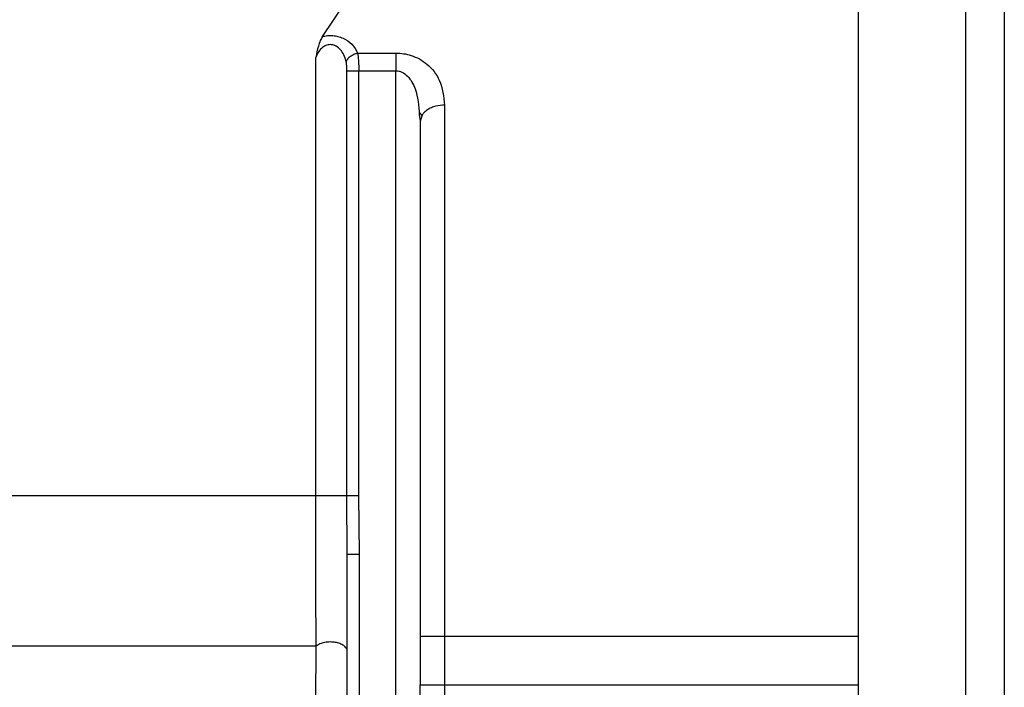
# Model space of a CAD drawing. Header units: inches. Extents: x 170 to 312, y 215 to 248.
# Tile 190 of 256: x 231.4769 to 231.5765, y 223.3765 to 223.444. Entities that reach past the tile are written whole.
import ezdxf

# ---------------------------------------------------------------- set-up
doc = ezdxf.new("R2010")
doc.units = ezdxf.units.IN
doc.header["$LTSCALE"] = 0.25
doc.header["$MEASUREMENT"] = 0
doc.layers.add('STANDARD MOTOR RH', color=7, linetype='Continuous')

msp = doc.modelspace()

# ---------------------------------------------------------------- linework, layer by layer
at = {"layer": 'STANDARD MOTOR RH'}
for p, q in [((231.507512, 223.442295), (231.509742, 223.445592)), ((231.506833, 223.395842), (231.506833, 223.440186)), ((231.511065, 223.440616), (231.514947, 223.440617)), ((231.509982, 223.395842), (231.509982, 223.43883)), ((231.511181, 223.43883), (231.514947, 223.43883)), ((231.511181, 223.395842), (231.511181, 223.43883)), ((231.514947, 223.339792), (231.514947, 223.43883)), ((231.5173, 223.434396), (231.517407, 223.433732)), ((231.517578, 223.434294), (231.517375, 223.434572)), ((231.51758, 223.434331), (231.517407, 223.433732)), ((231.510026, 223.389944), (231.509982, 223.395842)), ((231.511256, 223.389944), (231.511181, 223.395842)), ((231.510026, 223.339792), (231.510026, 223.389944)), ((231.511256, 223.339792), (231.511256, 223.389944)), ((231.517408, 223.38165), (231.561699, 223.38165)), ((231.517408, 223.38165), (231.517408, 223.376728)), ((231.517408, 223.376728), (231.561699, 223.376728))]:
    msp.add_line(p, q, dxfattribs=at)
at = {"layer": 'STANDARD MOTOR RH', "flags": 128}
for points in [[(231.572525, 223.467773), (231.572525, 223.463703), (231.572525, 223.460583), (231.572525, 223.451881), (231.572525, 223.44639), (231.572525, 223.440215), (231.572525, 223.433421), (231.572525, 223.42608), (231.572525, 223.418268), (231.572526, 223.41007), (231.572526, 223.401571), (231.572526, 223.392861), (231.572526, 223.384033), (231.572526, 223.37518)], [(231.561698, 223.466285), (231.561698, 223.456628), (231.561699, 223.451881), (231.561699, 223.44639), (231.561699, 223.440215), (231.561699, 223.433421), (231.561699, 223.42608), (231.561699, 223.418268), (231.561699, 223.41007), (231.561699, 223.401571), (231.561699, 223.392861), (231.561699, 223.384033), (231.561699, 223.37518)], [(231.519868, 223.435359), (231.519868, 223.429646), (231.519868, 223.423541), (231.519868, 223.417094), (231.519868, 223.410359), (231.519868, 223.403388), (231.519868, 223.396242), (231.519868, 223.388975), (231.519868, 223.38165)], [(231.506833, 223.395842), (231.473253, 223.395842), (231.464867, 223.395841), (231.362983, 223.395841), (231.354879, 223.39584), (231.333902, 223.39584)], [(231.519868, 223.38165), (231.519868, 223.374048), (231.519868, 223.371372), (231.519868, 223.363388), (231.519868, 223.360752)], [(231.506872, 223.380634), (231.48257, 223.380634), (231.474937, 223.380634), (231.402117, 223.380634), (231.392719, 223.380633), (231.336834, 223.380633)]]:
    msp.add_lwpolyline(points, dxfattribs=at)
at = {"layer": 'STANDARD MOTOR RH'}
for points, knots in [([(231.576462, 223.463836), (231.576462, 223.463836), (231.576462, 223.463836), (231.576462, 223.463541), (231.576462, 223.462207), (231.576462, 223.460011), (231.576462, 223.456961), (231.576462, 223.453102), (231.576462, 223.448467), (231.576462, 223.443115), (231.576462, 223.437093), (231.576462, 223.430477), (231.576463, 223.423328), (231.576462, 223.415734), (231.576463, 223.407768), (231.576463, 223.399522), (231.576463, 223.391083), (231.576463, 223.382537), (231.576463, 223.376847), (231.576463, 223.374003)], [0, 0, 0, 0, 0.0000086, 0.0625119, 0.1250052, 0.1875142, 0.2500058, 0.3125075, 0.3750071, 0.4375116, 0.5000036, 0.5625093, 0.6250031, 0.6875077, 0.7500032, 0.8125056, 0.8750014, 0.9375015, 1, 1, 1, 1]), ([(231.507512, 223.442295), (231.507436, 223.44216), (231.507273, 223.441872), (231.507038, 223.441157), (231.506913, 223.440566), (231.506833, 223.440186)], [0, 0, 0, 0, 0.238648, 0.511046, 1, 1, 1, 1]), ([(231.507512, 223.442295), (231.507682, 223.442329), (231.508019, 223.442397), (231.50856, 223.442395), (231.509097, 223.44231), (231.509808, 223.442063), (231.510596, 223.441517), (231.510902, 223.440929), (231.511065, 223.440616)], [0, 0, 0, 0, 0.108359, 0.215323, 0.327747, 0.444417, 0.703958, 1, 1, 1, 1]), ([(231.509914, 223.439723), (231.509842, 223.439968), (231.509714, 223.440405), (231.509365, 223.440953), (231.508997, 223.441273), (231.508669, 223.44142), (231.50843, 223.441473), (231.508192, 223.441474), (231.50787, 223.441408), (231.50748, 223.441189), (231.50709, 223.440757), (231.506925, 223.44039), (231.506833, 223.440186)], [0, 0, 0, 0, 0.175414, 0.313081, 0.432288, 0.483751, 0.531567, 0.5769, 0.623443, 0.726263, 0.847358, 1, 1, 1, 1]), ([(231.509914, 223.439723), (231.509956, 223.439821), (231.510044, 223.440025), (231.510321, 223.440299), (231.510674, 223.440515), (231.510937, 223.440583), (231.511065, 223.440616)], [0, 0, 0, 0, 0.242419, 0.499238, 0.756345, 1, 1, 1, 1]), ([(231.511065, 223.440616), (231.511098, 223.440382), (231.511151, 223.440015), (231.511177, 223.439375), (231.511179, 223.439016), (231.511181, 223.43883)], [0, 0, 0, 0, 0.460429, 0.720484, 1, 1, 1, 1]), ([(231.514947, 223.440617), (231.515206, 223.440605), (231.515729, 223.440582), (231.51654, 223.44038), (231.51735, 223.440034), (231.518461, 223.439264), (231.519617, 223.43773), (231.519777, 223.436218), (231.519868, 223.435359)], [0, 0, 0, 0, 0.080042, 0.161762, 0.263787, 0.372457, 0.643706, 1, 1, 1, 1]), ([(231.514947, 223.440617), (231.514947, 223.440495), (231.514947, 223.440251), (231.514947, 223.439808), (231.514947, 223.43933), (231.514947, 223.438996), (231.514947, 223.43883)], [0, 0, 0, 0, 0.249887, 0.499861, 0.750083, 1, 1, 1, 1]), ([(231.509982, 223.43883), (231.509981, 223.439001), (231.509979, 223.439316), (231.509934, 223.439596), (231.509914, 223.439723)], [0, 0, 0, 0, 0.5453876, 1, 1, 1, 1]), ([(231.509982, 223.43883), (231.510026, 223.43883), (231.510114, 223.43883), (231.510401, 223.43883), (231.510767, 223.43883), (231.511043, 223.43883), (231.511181, 223.43883)], [0, 0, 0, 0, 0.249915, 0.500165, 0.749942, 1, 1, 1, 1]), ([(231.514947, 223.43883), (231.515048, 223.438823), (231.515255, 223.438808), (231.515678, 223.43865), (231.516357, 223.43811), (231.517145, 223.436663), (231.517239, 223.435281), (231.5173, 223.434396)], [0, 0, 0, 0, 0.051334, 0.10556, 0.230668, 0.507125, 1, 1, 1, 1]), ([(231.519868, 223.435359), (231.519559, 223.435337), (231.519083, 223.435303), (231.518509, 223.435101), (231.518117, 223.43489), (231.517791, 223.434631), (231.51765, 223.43443), (231.51758, 223.434331)], [0, 0, 0, 0, 0.314806, 0.484263, 0.65754, 0.830433, 1, 1, 1, 1]), ([(231.517407, 223.433731), (231.517407, 223.43001), (231.517407, 223.422569), (231.517407, 223.40962), (231.517407, 223.395882), (231.517408, 223.386394), (231.517408, 223.38165)], [0, 0, 0, 0, 0.250004, 0.5, 0.750002, 1, 1, 1, 1]), ([(231.506872, 223.380634), (231.506861, 223.382989), (231.506839, 223.387692), (231.506835, 223.393127), (231.506833, 223.395842)], [0, 0, 0, 0, 0.500572, 1, 1, 1, 1]), ([(231.509982, 223.395842), (231.50993, 223.395842), (231.509825, 223.395842), (231.509497, 223.395842), (231.509075, 223.395842), (231.508584, 223.395842), (231.508068, 223.395842), (231.507575, 223.395842), (231.507136, 223.395842), (231.506934, 223.395842), (231.506833, 223.395842)], [0, 0, 0, 0, 0.124981, 0.250102, 0.375057, 0.500073, 0.625083, 0.750022, 0.875055, 1, 1, 1, 1]), ([(231.511181, 223.395842), (231.511043, 223.395842), (231.510767, 223.395842), (231.510401, 223.395842), (231.510114, 223.395842), (231.510026, 223.395842), (231.509982, 223.395842)], [0, 0, 0, 0, 0.250015, 0.499833, 0.750083, 1, 1, 1, 1]), ([(231.510026, 223.389944), (231.510044, 223.389944), (231.510081, 223.389944), (231.510366, 223.389944), (231.510772, 223.389944), (231.511095, 223.389944), (231.511256, 223.389944)], [0, 0, 0, 0, 0.250368, 0.50019, 0.750022, 1, 1, 1, 1]), ([(231.510026, 223.380102), (231.510008, 223.380206), (231.509972, 223.380417), (231.509692, 223.380695), (231.509292, 223.380905), (231.508813, 223.381031), (231.508287, 223.381075), (231.507742, 223.381024), (231.507229, 223.380878), (231.50699, 223.380715), (231.506872, 223.380634)], [0, 0, 0, 0, 0.127807, 0.257999, 0.383642, 0.499249, 0.616143, 0.742631, 0.872846, 1, 1, 1, 1]), ([(231.506665, 223.33984), (231.506666, 223.339949), (231.506667, 223.340173), (231.506678, 223.342029), (231.506695, 223.345125), (231.506725, 223.350301), (231.506764, 223.35796), (231.506817, 223.368414), (231.506853, 223.376393), (231.506872, 223.380634)], [0, 0, 0, 0, 0.084494, 0.172198, 0.276809, 0.391988, 0.568435, 0.770597, 1, 1, 1, 1]), ([(231.517408, 223.356178), (231.517408, 223.359558), (231.517408, 223.366318), (231.517408, 223.373258), (231.517408, 223.376728)], [0, 0, 0, 0, 0.499994, 1, 1, 1, 1])]:
    msp.add_open_spline(points, degree=3, knots=knots, dxfattribs=at)

doc.saveas('drawing.dxf')
